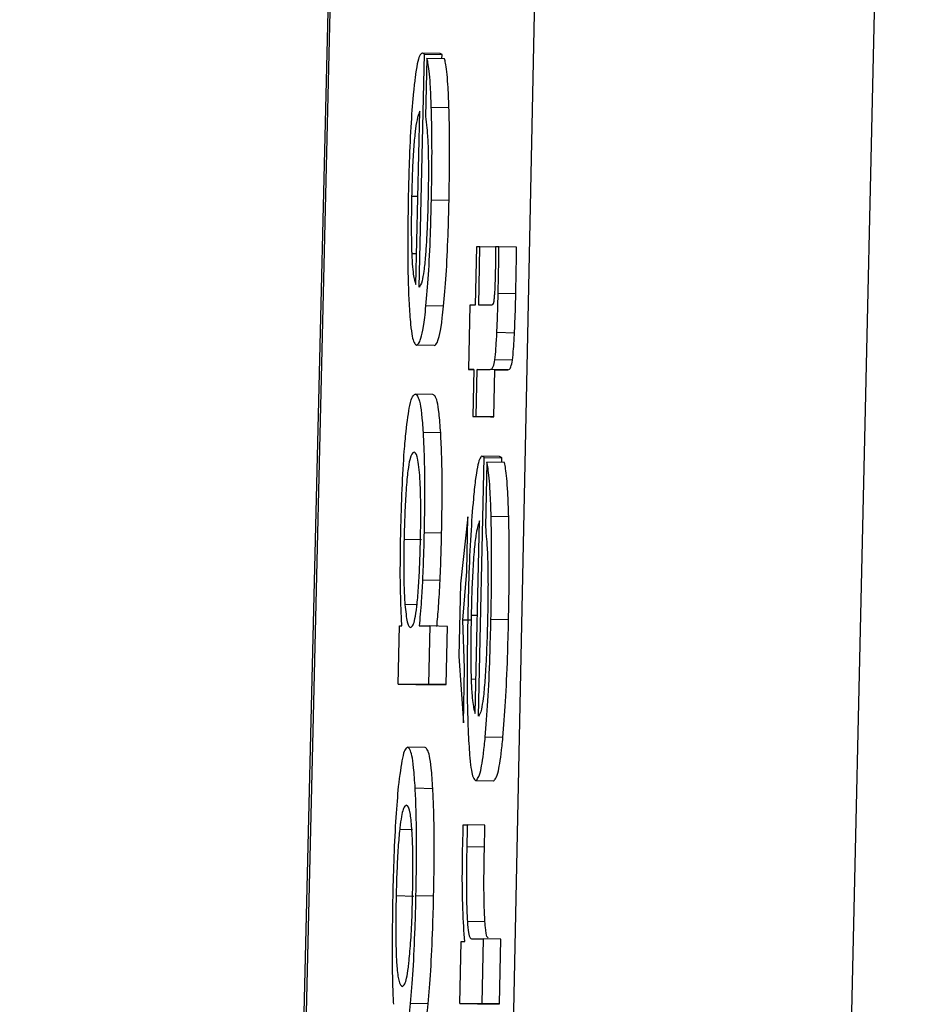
# Model space of a CAD drawing. Header units: inches. Extents: x 170 to 288, y 234 to 248.
# Tile 42 of 256: x 177.60624 to 177.61286, y 244.00317 to 244.01048. Entities that reach past the tile are written whole.
import ezdxf

# ---------------------------------------------------------------- set-up
doc = ezdxf.new("R2010")
doc.units = ezdxf.units.IN
doc.header["$LTSCALE"] = 0.25
doc.header["$MEASUREMENT"] = 0
doc.layers.add('SLIM E GUIDE MOTOR LH', color=7, linetype='Continuous')

msp = doc.modelspace()

# ---------------------------------------------------------------- linework, layer by layer
at = {"layer": 'SLIM E GUIDE MOTOR LH'}
for p, q in [((177.6062446, 243.9141489), (177.6088134, 244.022241)), ((177.6088269, 244.022257), (177.6062578, 243.9141547)), ((177.6103056, 244.0222407), (177.6080825, 243.9141485)), ((177.6104123, 243.9141631), (177.612859, 244.0222833)), ((177.6092124, 244.0084905), (177.6092505, 244.0102188)), ((177.6093641, 244.0102249), (177.609233, 244.0102278)), ((177.6092505, 244.0102188), (177.6093816, 244.0102159)), ((177.6092687, 244.0101874), (177.6092593, 244.0097564)), ((177.6093998, 244.0101845), (177.6092687, 244.0101874)), ((177.6093807, 244.0101849), (177.6093816, 244.0102159)), ((177.6094329, 244.0098214), (177.6093018, 244.0098243)), ((177.6091873, 244.0085085), (177.6092161, 244.0097969)), ((177.6091554, 244.0091661), (177.609202, 244.0091651)), ((177.6094332, 244.009134), (177.6093025, 244.0091369)), ((177.6096379, 244.0087888), (177.6096285, 244.0083573)), ((177.6096632, 244.0087887), (177.6096379, 244.0087888)), ((177.6096535, 244.0083573), (177.6096632, 244.0087887)), ((177.6097793, 244.0087862), (177.6096632, 244.0087887)), ((177.6098043, 244.0087887), (177.6097793, 244.0087887)), ((177.6099354, 244.0087858), (177.6098043, 244.0087887)), ((177.609156, 244.0087397), (177.6091926, 244.0087389)), ((177.6099292, 244.0084391), (177.6097981, 244.008442)), ((177.6093932, 244.0083478), (177.6092621, 244.0083507)), ((177.6095872, 244.0083573), (177.6095766, 244.0078785)), ((177.6096285, 244.0083573), (177.6095872, 244.0083573)), ((177.6097533, 244.0083573), (177.6096535, 244.0083573)), ((177.6099195, 244.0081494), (177.6097887, 244.0081523)), ((177.6093234, 244.0080566), (177.6091923, 244.0080596)), ((177.6099038, 244.0079473), (177.609773, 244.0079502)), ((177.6095766, 244.0078785), (177.6096179, 244.0078785)), ((177.6096179, 244.0078775), (177.6095766, 244.0078785)), ((177.6096179, 244.0078785), (177.60961, 244.0075293)), ((177.6096351, 244.0075293), (177.6096429, 244.0078784)), ((177.6096429, 244.0078784), (177.6097386, 244.0078784)), ((177.609774, 244.0078755), (177.6096429, 244.0078784)), ((177.6098697, 244.0078755), (177.6097386, 244.0078784)), ((177.6097662, 244.0075264), (177.609774, 244.0078755)), ((177.609774, 244.0078755), (177.6098697, 244.0078755)), ((177.6093134, 244.007693), (177.6091826, 244.0076959)), ((177.60961, 244.0075293), (177.6096351, 244.0075293)), ((177.60961, 244.0075293), (177.6097408, 244.0075264)), ((177.6097662, 244.0075264), (177.6096351, 244.0075293)), ((177.6097408, 244.0075264), (177.6097662, 244.0075264)), ((177.6093713, 244.0074079), (177.6092405, 244.0074109)), ((177.6096526, 244.0053046), (177.6096951, 244.007225)), ((177.6098087, 244.0072321), (177.6096779, 244.007235)), ((177.6096951, 244.007225), (177.6098262, 244.0072221)), ((177.6097136, 244.0071901), (177.609703, 244.0067112)), ((177.6098444, 244.0071872), (177.6097136, 244.0071901)), ((177.6098253, 244.0071876), (177.6098262, 244.0072221)), ((177.609574, 244.0067836), (177.6095187, 244.0062873)), ((177.609565, 244.0063796), (177.609574, 244.0067836)), ((177.6096279, 244.0053246), (177.6096598, 244.0067561)), ((177.6098766, 244.0067837), (177.6097458, 244.0067867)), ((177.6093785, 244.0066627), (177.6092477, 244.0066657)), ((177.6090991, 244.0066185), (177.6092299, 244.0066156)), ((177.6095346, 244.0060179), (177.609565, 244.0063796)), ((177.6093669, 244.0063126), (177.6092361, 244.0063155)), ((177.6095187, 244.0062873), (177.6095068, 244.0057511)), ((177.6091895, 244.0061318), (177.6091057, 244.0061336)), ((177.609549, 244.0056613), (177.6095346, 244.0060179)), ((177.6095966, 244.0060166), (177.6095346, 244.0060179)), ((177.6095978, 244.0060553), (177.6096441, 244.0060543)), ((177.6098754, 244.00602), (177.6097446, 244.0060229)), ((177.609055, 244.0055434), (177.6090644, 244.0059744)), ((177.6090644, 244.0059744), (177.6090831, 244.0059744)), ((177.6092111, 244.0059743), (177.6092912, 244.0059743)), ((177.6092912, 244.0059743), (177.6092815, 244.0055433)), ((177.609422, 244.0059714), (177.6092912, 244.0059743)), ((177.6094126, 244.0055404), (177.609422, 244.0059714)), ((177.6095068, 244.0057511), (177.6095403, 244.0052548)), ((177.6095403, 244.0052548), (177.609549, 244.0056613)), ((177.6095972, 244.0055815), (177.6096335, 244.0055807)), ((177.609055, 244.0055434), (177.6092815, 244.0055433)), ((177.609055, 244.0055434), (177.6091858, 244.0055405)), ((177.6091858, 244.0055405), (177.6094126, 244.0055404)), ((177.6094126, 244.0055404), (177.6092815, 244.0055433)), ((177.6098331, 244.0051464), (177.6097023, 244.0051493)), ((177.6092558, 244.0050713), (177.6091251, 244.0050743)), ((177.6093131, 244.0047666), (177.609182, 244.0047695)), ((177.6097627, 244.0048229), (177.6096319, 244.0048258)), ((177.6095393, 244.0044991), (177.6095694, 244.0044991)), ((177.6097001, 244.0044962), (177.6095694, 244.0044991)), ((177.6090669, 244.004466), (177.6091626, 244.0044639)), ((177.6096961, 244.0043316), (177.6095653, 244.0043345)), ((177.6091714, 244.003967), (177.6090403, 244.0039699)), ((177.609319, 244.0039692), (177.6091879, 244.0039721)), ((177.6097001, 244.0037776), (177.6095694, 244.0037805)), ((177.6095133, 244.0031723), (177.6095237, 244.0036312)), ((177.6095237, 244.0036312), (177.60955, 244.0036312)), ((177.6096013, 244.0036511), (177.6096873, 244.0036511)), ((177.6096873, 244.0036511), (177.6096767, 244.0031723)), ((177.6098181, 244.0036482), (177.6096873, 244.0036511)), ((177.6098075, 244.0031694), (177.6098181, 244.0036482)), ((177.6092777, 244.0031695), (177.609147, 244.0031724)), ((177.6095133, 244.0031723), (177.6096767, 244.0031723)), ((177.6095133, 244.0031723), (177.6096444, 244.0031694)), ((177.6096444, 244.0031694), (177.6098075, 244.0031694)), ((177.6098075, 244.0031694), (177.6096767, 244.0031723))]:
    msp.add_line(p, q, dxfattribs=at)
for points, knots in [([(177.609233, 244.0102278), (177.6092267, 244.0102238), (177.6092098, 244.0102129), (177.6091878, 244.0101104), (177.6091735, 244.009977), (177.6091698, 244.0099421)], [0, 0, 0, 0, 0.305663, 0.818268, 1, 1, 1, 1]), ([(177.6092505, 244.0102188), (177.6092476, 244.0102209), (177.6092418, 244.0102251), (177.6092359, 244.0102269), (177.609233, 244.0102278)], [0, 0, 0, 0, 0.4999885, 1, 1, 1, 1]), ([(177.6093018, 244.0098243), (177.6092993, 244.0098855), (177.6092933, 244.0100348), (177.6092811, 244.0101429), (177.6092713, 244.0101779), (177.6092687, 244.0101874)], [0, 0, 0, 0, 0.336261, 0.819962, 1, 1, 1, 1]), ([(177.6093816, 244.0102159), (177.6093787, 244.010218), (177.6093729, 244.0102222), (177.6093668, 244.010224), (177.6093638, 244.0102249)], [0, 0, 0, 0, 0.499956, 1, 1, 1, 1]), ([(177.6094329, 244.0098214), (177.6094305, 244.0098826), (177.6094245, 244.0100319), (177.6094116, 244.01014), (177.6094023, 244.010175), (177.6093998, 244.0101845)], [0, 0, 0, 0, 0.336263, 0.819983, 1, 1, 1, 1]), ([(177.6091698, 244.0099421), (177.6091633, 244.0098697), (177.6091504, 244.0097244), (177.6091376, 244.0094443), (177.6091328, 244.0092578), (177.6091307, 244.0091774)], [0, 0, 0, 0, 0.361493, 0.724529, 1, 1, 1, 1]), ([(177.6093025, 244.0091369), (177.609304, 244.0092169), (177.6093075, 244.0094051), (177.6093066, 244.009644), (177.6093031, 244.0097762), (177.6093018, 244.0098243)], [0, 0, 0, 0, 0.319512, 0.752467, 1, 1, 1, 1]), ([(177.6094332, 244.009134), (177.6094347, 244.0092139), (177.6094382, 244.0094022), (177.6094378, 244.0096411), (177.6094342, 244.0097733), (177.6094329, 244.0098214)], [0, 0, 0, 0, 0.31952, 0.752524, 1, 1, 1, 1]), ([(177.6092161, 244.0097969), (177.6092052, 244.0097693), (177.6091902, 244.0097315), (177.6091724, 244.0095572), (177.6091624, 244.0094033), (177.6091582, 244.0092652), (177.609156, 244.0091879), (177.6091554, 244.0091661)], [0, 0, 0, 0, 0.451344, 0.619271, 0.788422, 0.940489, 1, 1, 1, 1]), ([(177.6092593, 244.0097564), (177.6092626, 244.00973), (177.6092691, 244.0096767), (177.609274, 244.0095973), (177.6092765, 244.0095572)], [0, 0, 0, 0, 0.496137, 1, 1, 1, 1]), ([(177.6092765, 244.0095572), (177.6092775, 244.0095298), (177.6092794, 244.0094738), (177.6092798, 244.0094056), (177.6092799, 244.0093707)], [0, 0, 0, 0, 0.490106, 1, 1, 1, 1]), ([(177.6092799, 244.0093707), (177.60928, 244.0093509), (177.6092801, 244.0093113), (177.6092792, 244.0092352), (177.6092781, 244.0091789), (177.6092774, 244.0091437)], [0, 0, 0, 0, 0.272685, 0.545294, 1, 1, 1, 1]), ([(177.6091307, 244.0091774), (177.6091287, 244.0090608), (177.6091247, 244.0088272), (177.6091279, 244.0085499), (177.6091337, 244.0084212), (177.609136, 244.008371)], [0, 0, 0, 0, 0.377507, 0.756879, 1, 1, 1, 1]), ([(177.6091554, 244.0091661), (177.6091543, 244.0090944), (177.609152, 244.0089504), (177.6091535, 244.0088103), (177.6091557, 244.0087489), (177.609156, 244.0087397)], [0, 0, 0, 0, 0.457768, 0.919069, 1, 1, 1, 1]), ([(177.6092621, 244.0083507), (177.6092685, 244.0084233), (177.6092813, 244.0085688), (177.6092952, 244.0088563), (177.6093002, 244.0090502), (177.6093025, 244.0091369)], [0, 0, 0, 0, 0.35507, 0.711593, 1, 1, 1, 1]), ([(177.6092774, 244.0091437), (177.6092763, 244.0090989), (177.6092736, 244.0089912), (177.6092687, 244.0088929), (177.6092659, 244.0088355)], [0, 0, 0, 0, 0.415071, 1, 1, 1, 1]), ([(177.6093932, 244.0083478), (177.6093996, 244.0084204), (177.6094124, 244.0085659), (177.6094264, 244.0088533), (177.6094311, 244.0090473), (177.6094332, 244.009134)], [0, 0, 0, 0, 0.355073, 0.7116, 1, 1, 1, 1]), ([(177.6092659, 244.0088355), (177.6092634, 244.0087968), (177.6092577, 244.0087055), (177.6092506, 244.0086446), (177.6092465, 244.0086095)], [0, 0, 0, 0, 0.4235771, 1, 1, 1, 1]), ([(177.6097793, 244.0087887), (177.609779, 244.0087595), (177.6097785, 244.008701), (177.6097774, 244.0086415), (177.6097768, 244.0086117)], [0, 0, 0, 0, 0.498444, 1, 1, 1, 1]), ([(177.6097981, 244.008442), (177.6097992, 244.0084931), (177.6098016, 244.0086089), (177.6098034, 244.0087242), (177.6098043, 244.0087887)], [0, 0, 0, 0, 0.440639, 1, 1, 1, 1]), ([(177.6099292, 244.0084391), (177.6099301, 244.0084902), (177.6099323, 244.008606), (177.6099343, 244.0087213), (177.6099354, 244.0087858)], [0, 0, 0, 0, 0.440638, 1, 1, 1, 1]), ([(177.609156, 244.0087397), (177.609158, 244.0087041), (177.6091638, 244.0085992), (177.6091754, 244.008542), (177.6091845, 244.0085164), (177.6091873, 244.0085085)], [0, 0, 0, 0, 0.261381, 0.769909, 1, 1, 1, 1]), ([(177.6092465, 244.0086095), (177.6092419, 244.0085824), (177.6092304, 244.008515), (177.6092191, 244.0084997), (177.6092124, 244.0084905)], [0, 0, 0, 0, 0.400849, 1, 1, 1, 1]), ([(177.6097768, 244.0086117), (177.6097762, 244.0085877), (177.6097749, 244.0085331), (177.6097723, 244.0084657), (177.6097697, 244.0084312), (177.609769, 244.008421)], [0, 0, 0, 0, 0.356269, 0.80935, 1, 1, 1, 1]), ([(177.609769, 244.008421), (177.6097681, 244.0084104), (177.6097657, 244.0083833), (177.6097598, 244.0083609), (177.6097558, 244.0083587), (177.6097533, 244.0083573)], [0, 0, 0, 0, 0.191645, 0.491047, 1, 1, 1, 1]), ([(177.6097887, 244.0081523), (177.6097906, 244.0081985), (177.6097944, 244.0082926), (177.6097968, 244.0083916), (177.6097981, 244.008442)], [0, 0, 0, 0, 0.490351, 1, 1, 1, 1]), ([(177.6099195, 244.0081494), (177.6099215, 244.0081955), (177.6099256, 244.0082896), (177.609928, 244.0083887), (177.6099292, 244.0084391)], [0, 0, 0, 0, 0.4903877, 1, 1, 1, 1]), ([(177.609136, 244.008371), (177.6091396, 244.0083148), (177.6091493, 244.0081646), (177.6091699, 244.0080729), (177.609186, 244.0080633), (177.6091923, 244.0080596)], [0, 0, 0, 0, 0.2661712, 0.7120443, 1, 1, 1, 1]), ([(177.6091923, 244.0080596), (177.6091999, 244.0080641), (177.6092193, 244.0080755), (177.609244, 244.0081817), (177.6092589, 244.0083207), (177.6092621, 244.0083507)], [0, 0, 0, 0, 0.3380821, 0.8574405, 1, 1, 1, 1]), ([(177.6093234, 244.0080566), (177.6093311, 244.0080612), (177.6093505, 244.0080726), (177.6093744, 244.0081788), (177.6093899, 244.0083178), (177.6093932, 244.0083478)], [0, 0, 0, 0, 0.338082, 0.857422, 1, 1, 1, 1]), ([(177.609773, 244.0079502), (177.6097761, 244.0079766), (177.609782, 244.0080281), (177.6097865, 244.0081117), (177.6097887, 244.0081523)], [0, 0, 0, 0, 0.5139759, 1, 1, 1, 1]), ([(177.6099038, 244.0079473), (177.6099069, 244.0079737), (177.6099128, 244.0080252), (177.6099173, 244.0081088), (177.6099195, 244.0081494)], [0, 0, 0, 0, 0.513991, 1, 1, 1, 1]), ([(177.6097386, 244.0078784), (177.609743, 244.0078797), (177.6097507, 244.0078819), (177.6097621, 244.0078946), (177.6097694, 244.0079315), (177.609773, 244.0079502)], [0, 0, 0, 0, 0.390946, 0.691554, 1, 1, 1, 1]), ([(177.6098697, 244.0078755), (177.6098741, 244.0078768), (177.6098818, 244.007879), (177.6098933, 244.0078917), (177.6099003, 244.0079286), (177.6099038, 244.0079473)], [0, 0, 0, 0, 0.390958, 0.691576, 1, 1, 1, 1]), ([(177.6091138, 244.0074176), (177.6091231, 244.0074913), (177.6091462, 244.0076744), (177.6091688, 244.0076879), (177.6091823, 244.0076959)], [0, 0, 0, 0, 0.402399, 1, 1, 1, 1]), ([(177.6091823, 244.0076959), (177.60919, 244.0076913), (177.6092096, 244.0076794), (177.6092299, 244.0075709), (177.6092389, 244.0074353), (177.6092405, 244.0074109)], [0, 0, 0, 0, 0.346479, 0.882304, 1, 1, 1, 1]), ([(177.6093713, 244.0074079), (177.6093674, 244.0074597), (177.6093564, 244.0076073), (177.6093354, 244.0076828), (177.6093187, 244.0076905), (177.6093131, 244.007693)], [0, 0, 0, 0, 0.2649561, 0.7549128, 1, 1, 1, 1]), ([(177.609075, 244.0066724), (177.6090779, 244.0067799), (177.6090837, 244.0069955), (177.6090985, 244.0072542), (177.6091094, 244.007371), (177.6091138, 244.0074176)], [0, 0, 0, 0, 0.373677, 0.749851, 1, 1, 1, 1]), ([(177.6092405, 244.0074109), (177.609244, 244.00734), (177.6092511, 244.0071978), (177.6092525, 244.0069213), (177.6092491, 244.0067389), (177.6092477, 244.0066657)], [0, 0, 0, 0, 0.372584, 0.748048, 1, 1, 1, 1]), ([(177.6093785, 244.0066627), (177.6093802, 244.0067641), (177.6093837, 244.0069672), (177.6093804, 244.0072297), (177.6093742, 244.0073513), (177.6093713, 244.0074079)], [0, 0, 0, 0, 0.347001, 0.695655, 1, 1, 1, 1]), ([(177.6091732, 244.007265), (177.6091629, 244.0072584), (177.6091479, 244.0072489), (177.6091274, 244.0071365), (177.6091139, 244.0069985), (177.609104, 244.006811), (177.6091007, 244.0066823), (177.6090991, 244.0066185)], [0, 0, 0, 0, 0.373675, 0.541581, 0.711359, 0.856813, 1, 1, 1, 1]), ([(177.6092152, 244.0070941), (177.6092092, 244.0071483), (177.6091972, 244.0072558), (177.6091812, 244.0072619), (177.6091732, 244.007265)], [0, 0, 0, 0, 0.504163, 1, 1, 1, 1]), ([(177.6096776, 244.007235), (177.6096714, 244.0072305), (177.6096557, 244.0072189), (177.6096333, 244.007109), (177.6096186, 244.0069654), (177.6096138, 244.0069176)], [0, 0, 0, 0, 0.301437, 0.767471, 1, 1, 1, 1]), ([(177.6096951, 244.007225), (177.6096922, 244.0072273), (177.6096864, 244.0072319), (177.6096805, 244.007234), (177.6096776, 244.007235)], [0, 0, 0, 0, 0.499882, 1, 1, 1, 1]), ([(177.6097458, 244.0067867), (177.6097437, 244.0068509), (177.6097386, 244.0070053), (177.609726, 244.0071347), (177.6097167, 244.0071765), (177.6097136, 244.0071901)], [0, 0, 0, 0, 0.324993, 0.780233, 1, 1, 1, 1]), ([(177.6098262, 244.0072221), (177.6098233, 244.0072244), (177.6098175, 244.007229), (177.6098116, 244.007231), (177.6098087, 244.0072321)], [0, 0, 0, 0, 0.499882, 1, 1, 1, 1]), ([(177.6098766, 244.0067837), (177.6098744, 244.006848), (177.6098692, 244.0070024), (177.6098574, 244.0071317), (177.6098476, 244.0071736), (177.6098444, 244.0071872)], [0, 0, 0, 0, 0.3249947, 0.7803053, 1, 1, 1, 1]), ([(177.6092211, 244.0066095), (177.6092223, 244.006674), (177.6092246, 244.0068034), (177.6092222, 244.006979), (177.6092175, 244.0070557), (177.6092152, 244.0070941)], [0, 0, 0, 0, 0.330862, 0.664072, 1, 1, 1, 1]), ([(177.6096138, 244.0069176), (177.609607, 244.006833), (177.6095935, 244.0066637), (177.6095797, 244.0063541), (177.6095749, 244.0061529), (177.6095728, 244.0060678)], [0, 0, 0, 0, 0.36554, 0.731477, 1, 1, 1, 1]), ([(177.6096598, 244.0067561), (177.6096514, 244.0067333), (177.6096383, 244.0066977), (177.6096207, 244.0065539), (177.6096087, 244.0063854), (177.6096014, 244.0062084), (177.6095989, 244.0061002), (177.6095978, 244.0060553)], [0, 0, 0, 0, 0.336428, 0.52622, 0.717812, 0.882965, 1, 1, 1, 1]), ([(177.6097446, 244.0060229), (177.6097463, 244.0061122), (177.6097505, 244.0063306), (177.6097498, 244.0065943), (177.6097467, 244.0067423), (177.6097458, 244.0067867)], [0, 0, 0, 0, 0.32648, 0.798336, 1, 1, 1, 1]), ([(177.6098754, 244.00602), (177.609877, 244.0061093), (177.6098812, 244.0063277), (177.6098811, 244.0065914), (177.6098776, 244.0067394), (177.6098766, 244.0067837)], [0, 0, 0, 0, 0.326478, 0.798331, 1, 1, 1, 1]), ([(177.6090716, 244.0063154), (177.6090715, 244.0063634), (177.6090714, 244.0064774), (177.6090737, 244.0066009), (177.609075, 244.0066724)], [0, 0, 0, 0, 0.420743, 1, 1, 1, 1]), ([(177.6092477, 244.0066657), (177.6092466, 244.0066169), (177.6092438, 244.0064974), (177.609239, 244.0063831), (177.6092361, 244.0063155)], [0, 0, 0, 0, 0.408493, 1, 1, 1, 1]), ([(177.6093669, 244.0063126), (177.6093689, 244.0063589), (177.6093737, 244.0064723), (177.6093767, 244.006592), (177.6093785, 244.0066627)], [0, 0, 0, 0, 0.408708, 1, 1, 1, 1]), ([(177.609703, 244.0067112), (177.6097061, 244.0066815), (177.6097125, 244.0066216), (177.6097172, 244.006534), (177.6097195, 244.0064899)], [0, 0, 0, 0, 0.495596, 1, 1, 1, 1]), ([(177.6090991, 244.0066185), (177.6090981, 244.0065572), (177.6090961, 244.0064343), (177.6090982, 244.0062577), (177.609103, 244.0061774), (177.6091057, 244.0061336)], [0, 0, 0, 0, 0.3120481, 0.6255663, 1, 1, 1, 1]), ([(177.6091939, 244.0061196), (177.6091982, 244.0061619), (177.6092063, 244.0062403), (177.6092154, 244.006409), (177.6092192, 244.0065344), (177.6092209, 244.0066012), (177.6092211, 244.0066095)], [0, 0, 0, 0, 0.354458, 0.656129, 0.957156, 1, 1, 1, 1]), ([(177.6097195, 244.0064899), (177.6097204, 244.0064632), (177.6097223, 244.0064004), (177.6097225, 244.0063256), (177.6097227, 244.0062827)], [0, 0, 0, 0, 0.4252573, 1, 1, 1, 1]), ([(177.6090831, 244.0059744), (177.6090806, 244.0060223), (177.6090756, 244.0061198), (177.6090729, 244.0062495), (177.6090716, 244.0063154)], [0, 0, 0, 0, 0.491892, 1, 1, 1, 1]), ([(177.6092361, 244.0063155), (177.6092332, 244.0062625), (177.6092259, 244.0061296), (177.6092166, 244.0060326), (177.6092111, 244.0059743)], [0, 0, 0, 0, 0.399105, 1, 1, 1, 1]), ([(177.6093422, 244.0059714), (177.6093468, 244.0060183), (177.6093561, 244.0061145), (177.6093632, 244.0062455), (177.6093669, 244.0063126)], [0, 0, 0, 0, 0.488072, 1, 1, 1, 1]), ([(177.6097227, 244.0062827), (177.6097226, 244.0062604), (177.6097224, 244.0062159), (177.6097217, 244.0061314), (177.6097204, 244.0060692), (177.6097195, 244.0060304)], [0, 0, 0, 0, 0.273777, 0.547362, 1, 1, 1, 1]), ([(177.6091057, 244.0061336), (177.6091111, 244.0060839), (177.6091235, 244.0059721), (177.6091396, 244.0059663), (177.6091485, 244.0059631)], [0, 0, 0, 0, 0.44497, 1, 1, 1, 1]), ([(177.6091485, 244.0059631), (177.6091546, 244.0059665), (177.609165, 244.0059722), (177.6091803, 244.0060204), (177.6091893, 244.0060861), (177.6091939, 244.0061196)], [0, 0, 0, 0, 0.412209, 0.700332, 1, 1, 1, 1]), ([(177.6095728, 244.0060678), (177.6095704, 244.0059276), (177.6095655, 244.0056463), (177.6095691, 244.0053453), (177.6095747, 244.0052095), (177.6095762, 244.0051718)], [0, 0, 0, 0, 0.4178744, 0.8385066, 1, 1, 1, 1]), ([(177.6095978, 244.0060553), (177.6095961, 244.0059677), (177.6095928, 244.0057943), (177.6095958, 244.0056519), (177.6095972, 244.0055815)], [0, 0, 0, 0, 0.505045, 1, 1, 1, 1]), ([(177.6097023, 244.0051493), (177.6097092, 244.005234), (177.609723, 244.0054034), (177.6097368, 244.0057211), (177.6097422, 244.0059305), (177.6097446, 244.0060229)], [0, 0, 0, 0, 0.358334, 0.717039, 1, 1, 1, 1]), ([(177.6097195, 244.0060304), (177.6097183, 244.0059822), (177.6097152, 244.0058635), (177.6097101, 244.0057534), (177.609707, 244.0056879)], [0, 0, 0, 0, 0.4058, 1, 1, 1, 1]), ([(177.6098331, 244.0051464), (177.60984, 244.005231), (177.6098537, 244.0054005), (177.6098681, 244.0057182), (177.6098731, 244.0059276), (177.6098754, 244.00602)], [0, 0, 0, 0, 0.358332, 0.71705, 1, 1, 1, 1]), ([(177.609707, 244.0056879), (177.6097047, 244.0056484), (177.6096988, 244.0055487), (177.6096916, 244.0054789), (177.6096873, 244.0054368)], [0, 0, 0, 0, 0.396248, 1, 1, 1, 1]), ([(177.6095972, 244.0055815), (177.6095993, 244.005538), (177.609605, 244.0054209), (177.6096169, 244.005359), (177.6096255, 244.0053322), (177.6096279, 244.0053246)], [0, 0, 0, 0, 0.298295, 0.802728, 1, 1, 1, 1]), ([(177.6096873, 244.0054368), (177.6096827, 244.0054072), (177.6096712, 244.0053325), (177.6096596, 244.0053151), (177.6096526, 244.0053046)], [0, 0, 0, 0, 0.3967422, 1, 1, 1, 1]), ([(177.6095762, 244.0051718), (177.6095798, 244.0051084), (177.6095889, 244.0049499), (177.6096089, 244.0048418), (177.609625, 244.0048306), (177.6096319, 244.0048258)], [0, 0, 0, 0, 0.276491, 0.692165, 1, 1, 1, 1]), ([(177.6096319, 244.0048258), (177.609644, 244.0048373), (177.6096649, 244.0048574), (177.6096893, 244.0050179), (177.6097003, 244.0051283), (177.6097023, 244.0051493)], [0, 0, 0, 0, 0.524375, 0.909745, 1, 1, 1, 1]), ([(177.6097627, 244.0048229), (177.6097748, 244.0048344), (177.6097959, 244.0048545), (177.6098208, 244.0050149), (177.6098312, 244.0051254), (177.6098331, 244.0051464)], [0, 0, 0, 0, 0.524393, 0.909762, 1, 1, 1, 1]), ([(177.6091247, 244.0050743), (177.6091121, 244.0050649), (177.6090897, 244.0050484), (177.6090666, 244.0048631), (177.6090565, 244.0047825)], [0, 0, 0, 0, 0.564819, 1, 1, 1, 1]), ([(177.609182, 244.0047695), (177.6091782, 244.0048241), (177.6091679, 244.0049742), (177.6091473, 244.0050617), (177.6091309, 244.0050709), (177.6091247, 244.0050743)], [0, 0, 0, 0, 0.264143, 0.726636, 1, 1, 1, 1]), ([(177.6093131, 244.0047666), (177.6093093, 244.0048212), (177.609299, 244.0049713), (177.6092784, 244.0050588), (177.609262, 244.0050679), (177.6092558, 244.0050713)], [0, 0, 0, 0, 0.264143, 0.726636, 1, 1, 1, 1]), ([(177.6090565, 244.0047825), (177.6090501, 244.004711), (177.6090373, 244.0045678), (177.6090229, 244.0042736), (177.6090177, 244.0040699), (177.6090152, 244.0039722)], [0, 0, 0, 0, 0.341554, 0.684079, 1, 1, 1, 1]), ([(177.6091879, 244.0039721), (177.60919, 244.004087), (177.609194, 244.0043173), (177.6091904, 244.0045932), (177.6091844, 244.0047193), (177.609182, 244.0047695)], [0, 0, 0, 0, 0.374288, 0.750796, 1, 1, 1, 1]), ([(177.609319, 244.0039692), (177.6093209, 244.0040841), (177.6093246, 244.0043144), (177.6093216, 244.0045903), (177.6093155, 244.0047164), (177.6093131, 244.0047666)], [0, 0, 0, 0, 0.374287, 0.750794, 1, 1, 1, 1]), ([(177.6091147, 244.0046433), (177.6091083, 244.0046395), (177.6090938, 244.0046309), (177.6090776, 244.0045573), (177.6090681, 244.0044766), (177.6090669, 244.004466)], [0, 0, 0, 0, 0.408995, 0.922281, 1, 1, 1, 1]), ([(177.6091582, 244.0044547), (177.6091544, 244.0044995), (177.6091437, 244.0046233), (177.6091266, 244.0046416), (177.609116, 244.0046431), (177.6091147, 244.0046433)], [0, 0, 0, 0, 0.33337, 0.921973, 1, 1, 1, 1]), ([(177.609534, 244.004322), (177.6095357, 244.0043734), (177.6095376, 244.0044328), (177.6095391, 244.0044912), (177.6095393, 244.0044991)], [0, 0, 0, 0, 0.864409, 1, 1, 1, 1]), ([(177.6095694, 244.0044991), (177.6095688, 244.0044821), (177.6095677, 244.0044482), (177.6095664, 244.0043933), (177.6095657, 244.0043554), (177.6095653, 244.0043345)], [0, 0, 0, 0, 0.309752, 0.619534, 1, 1, 1, 1]), ([(177.6096961, 244.0043316), (177.6096965, 244.0043486), (177.6096973, 244.0043826), (177.6096987, 244.0044375), (177.6096996, 244.0044753), (177.6097001, 244.0044962)], [0, 0, 0, 0, 0.309813, 0.619592, 1, 1, 1, 1]), ([(177.6090669, 244.004466), (177.6090629, 244.0044242), (177.6090549, 244.0043404), (177.6090453, 244.0041598), (177.6090419, 244.0040319), (177.6090403, 244.0039699)], [0, 0, 0, 0, 0.339143, 0.680089, 1, 1, 1, 1]), ([(177.6091626, 244.0039721), (177.6091637, 244.0040377), (177.609166, 244.0041692), (177.6091641, 244.0043384), (177.6091601, 244.0044179), (177.6091582, 244.0044547)], [0, 0, 0, 0, 0.347875, 0.697316, 1, 1, 1, 1]), ([(177.60955, 244.0036312), (177.6095447, 244.0037046), (177.6095364, 244.0038195), (177.6095311, 244.0040542), (177.6095324, 244.0042185), (177.6095338, 244.0043085), (177.609534, 244.004322)], [0, 0, 0, 0, 0.447382, 0.699979, 0.954853, 1, 1, 1, 1]), ([(177.6095653, 244.0043345), (177.6095637, 244.0042508), (177.6095608, 244.0040995), (177.6095628, 244.0039045), (177.6095672, 244.0038208), (177.6095694, 244.0037805)], [0, 0, 0, 0, 0.390722, 0.706237, 1, 1, 1, 1]), ([(177.6097001, 244.0037776), (177.6096978, 244.0038233), (177.6096932, 244.0039148), (177.6096921, 244.0041149), (177.6096947, 244.0042584), (177.6096961, 244.0043316)], [0, 0, 0, 0, 0.328183, 0.657535, 1, 1, 1, 1]), ([(177.6090152, 244.0039722), (177.6090131, 244.0038505), (177.6090087, 244.0036061), (177.6090124, 244.0033297), (177.609018, 244.0032073), (177.6090199, 244.0031657)], [0, 0, 0, 0, 0.3957441, 0.7946982, 1, 1, 1, 1]), ([(177.6090403, 244.0039699), (177.6090387, 244.0038817), (177.6090362, 244.0037337), (177.6090395, 244.0035551), (177.6090463, 244.0034206), (177.609062, 244.0033141), (177.6090772, 244.0033046), (177.6090866, 244.0032988)], [0, 0, 0, 0, 0.191658, 0.321565, 0.451195, 0.660075, 1, 1, 1, 1]), ([(177.6091366, 244.0034868), (177.6091411, 244.0035345), (177.60915, 244.0036305), (177.6091589, 244.0038115), (177.6091616, 244.0039282), (177.6091626, 244.0039721)], [0, 0, 0, 0, 0.381858, 0.767004, 1, 1, 1, 1]), ([(177.609147, 244.0031724), (177.6091537, 244.0032499), (177.6091673, 244.0034051), (177.6091808, 244.0036991), (177.6091859, 244.0038921), (177.6091879, 244.0039721)], [0, 0, 0, 0, 0.368136, 0.738064, 1, 1, 1, 1]), ([(177.6092777, 244.0031695), (177.6092845, 244.003247), (177.609298, 244.0034022), (177.609312, 244.0036962), (177.609317, 244.0038892), (177.609319, 244.0039692)], [0, 0, 0, 0, 0.368126, 0.738066, 1, 1, 1, 1]), ([(177.6095694, 244.0037805), (177.6095721, 244.0037502), (177.6095808, 244.0036566), (177.609593, 244.0036534), (177.6096013, 244.0036511)], [0, 0, 0, 0, 0.3237922, 1, 1, 1, 1]), ([(177.6097236, 244.0036592), (177.6097207, 244.0036614), (177.6097132, 244.0036671), (177.6097054, 244.0037097), (177.6097012, 244.0037644), (177.6097001, 244.0037776)], [0, 0, 0, 0, 0.3168181, 0.8349296, 1, 1, 1, 1]), ([(177.6090866, 244.0032988), (177.6090926, 244.003302), (177.6091072, 244.0033096), (177.6091249, 244.0033784), (177.609135, 244.0034715), (177.6091366, 244.0034868)], [0, 0, 0, 0, 0.374992, 0.897082, 1, 1, 1, 1]), ([(177.6090753, 244.0028678), (177.6090829, 244.0028724), (177.6091022, 244.0028839), (177.6091278, 244.0029925), (177.6091433, 244.0031385), (177.609147, 244.0031724)], [0, 0, 0, 0, 0.332322, 0.844664, 1, 1, 1, 1]), ([(177.6092061, 244.0028649), (177.6092138, 244.0028694), (177.6092335, 244.002881), (177.6092585, 244.0029896), (177.6092741, 244.0031356), (177.6092777, 244.0031695)], [0, 0, 0, 0, 0.332338, 0.84466, 1, 1, 1, 1])]:
    msp.add_open_spline(points, degree=3, knots=knots, dxfattribs=at)

doc.saveas('drawing.dxf')
